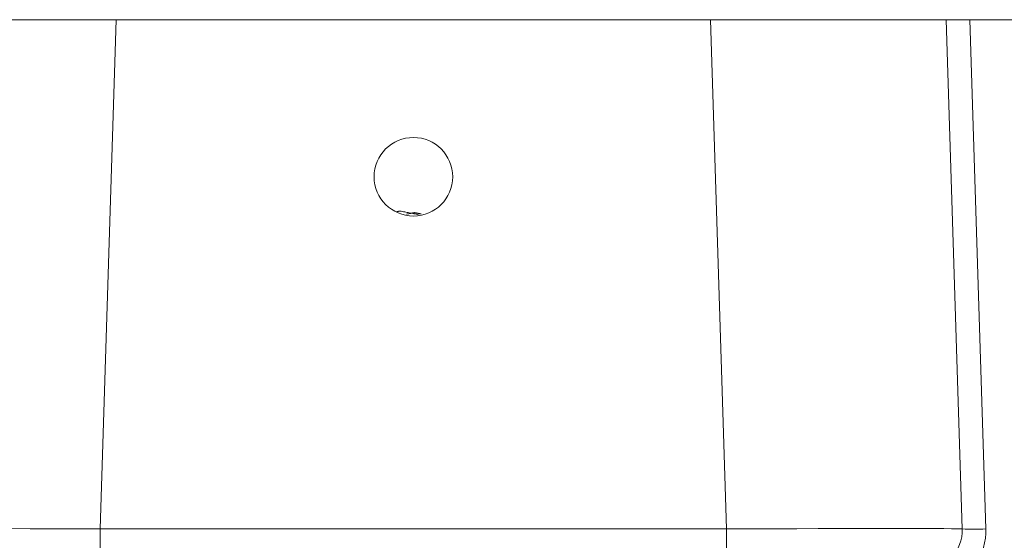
# Model space of a CAD drawing. Header units: millimetres. Extents: x 302.407 to 302.762, y 269.758 to 270.031.
# Tile 3 of 4: x 302.527 to 302.652, y 269.964 to 270.031. Entities that reach past the tile are written whole.
import ezdxf

# ---------------------------------------------------------------- set-up
doc = ezdxf.new("R2010")
doc.units = ezdxf.units.MM
doc.layers.add('SANINDUSA', color=3, linetype='Continuous')

msp = doc.modelspace()

# ---------------------------------------------------------------- linework, layer by layer
at = {"layer": 'SANINDUSA', "lineweight": 15}
for p, q in [((302.5091344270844, 270.0307303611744), (302.5391196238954, 270.0307303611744)), ((302.5391196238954, 270.0307303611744), (302.5370818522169, 269.96588741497)), ((302.6147495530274, 270.0307303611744), (302.5391196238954, 270.0307303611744)), ((302.6147495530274, 270.0307303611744), (302.6447347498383, 270.0307303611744)), ((302.6167873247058, 269.96588741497), (302.6147495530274, 270.0307303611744)), ((302.6447347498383, 270.0307303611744), (302.6467725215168, 269.96588741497)), ((302.6447347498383, 270.0307303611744), (302.6477337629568, 270.0307303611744)), ((302.6477337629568, 270.0307303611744), (302.6497710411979, 269.9659031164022)), ((302.6477337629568, 270.0307303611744), (302.7297190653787, 270.0307303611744)), ((302.5370818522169, 269.96588741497), (302.5370818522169, 269.9607303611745)), ((302.5370818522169, 269.96588741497), (302.6167873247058, 269.96588741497)), ((302.6167873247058, 269.96588741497), (302.6167873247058, 269.9607303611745))]:
    msp.add_line(p, q, dxfattribs=at)
msp.add_circle((302.5769345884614, 270.0107303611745), 0.005, dxfattribs=at)
for centre, radius, start, end in [((302.641774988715, 269.9657303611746), 0.005, 270, 1.799999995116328), ((302.6481216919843, 269.9945579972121), 0.02870230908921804, 267.3057823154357, 273.29425882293), ((302.641774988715, 269.9656518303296), 0.007999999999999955, 327.3298642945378, 1.799999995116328)]:
    msp.add_arc(centre, radius, start, end, dxfattribs=at)
for centre, major_axis, ratio, start_param, end_param in [((302.5371065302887, 269.9657303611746), (0.03000987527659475, -0.0001570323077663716), 0.005228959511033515, 1.571646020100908, 3.141455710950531), ((302.616762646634, 269.9657303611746), (0.03000987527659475, 0.0001570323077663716), 0.005228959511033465, 0.0001369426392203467, 1.569946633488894)]:
    msp.add_ellipse(centre, major_axis=major_axis, ratio=ratio, start_param=start_param, end_param=end_param, dxfattribs=at)
for points in [[(302.5752403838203, 270.0063704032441), (302.5748412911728, 270.0062910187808)], [(302.5775838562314, 270.0059042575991), (302.5752403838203, 270.0063704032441)], [(302.5770566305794, 270.006167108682), (302.5760508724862, 270.0059670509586)], [(302.5779223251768, 270.0059949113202), (302.5770566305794, 270.006167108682)]]:
    msp.add_open_spline(points, degree=1, dxfattribs=at)

doc.saveas('drawing.dxf')
